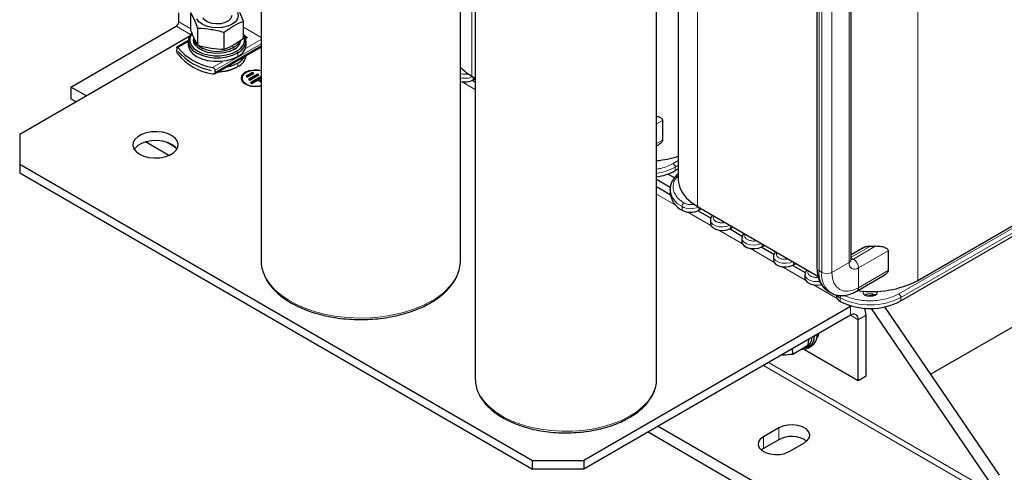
# Model space of a CAD drawing. Header units: millimetres. Extents: x 5 to 418, y 2 to 292.
# Tile 40 of 56: x 309 to 382, y 57 to 90. Entities that reach past the tile are written whole.
import ezdxf

# ---------------------------------------------------------------- set-up
doc = ezdxf.new("R2010")
doc.units = ezdxf.units.MM

msp = doc.modelspace()

# ---------------------------------------------------------------- linework, layer by layer
at = {"color": 7, "linetype": 'Continuous', "lineweight": 25}
for p, q in [((357.7102, 102.8698), (357.7102, 78.4046)), ((327.0341, 102.7434), (327.0341, 72.4769)), ((341.7007, 72.4769), (341.7007, 102.481)), ((370.4248, 72.5407), (370.4248, 96.4925)), ((367.9081, 95.8775), (367.9081, 71.9256)), ((342.7857, 94.035), (342.7857, 63.7686)), ((356.119, 63.7686), (356.119, 94.035)), ((320.9795, 90.001), (320.9795, 90.6542)), ((322.1337, 90.1603), (321.8746, 90.6596)), ((321.8746, 89.378), (321.8746, 90.6596)), ((325.7412, 90.0615), (325.4822, 90.6782)), ((322.3927, 89.5436), (322.1337, 90.1603)), ((325.7412, 88.7799), (325.7412, 90.0615)), ((313.0599, 85.2114), (320.7909, 89.6744)), ((322.3927, 88.2619), (322.3927, 89.5436)), ((324.3259, 87.9629), (324.3259, 89.2445)), ((321.7576, 88.9276), (309.2887, 81.7295)), ((321.6762, 88.6349), (320.8574, 88.1622)), ((321.6746, 88.5875), (321.6746, 88.3262)), ((322.0746, 88.8488), (322.0746, 88.6746)), ((325.83, 88.9801), (325.868, 88.9581)), ((325.868, 88.9363), (325.8478, 88.948)), ((325.8572, 88.8954), (325.8572, 88.9172)), ((325.8997, 88.8295), (325.9811, 88.8765)), ((325.9811, 88.8547), (325.9058, 88.8112)), ((326.0094, 88.8601), (325.9087, 88.802)), ((325.9413, 88.3262), (325.9413, 88.5875)), ((320.8369, 88.0842), (320.8369, 87.9245)), ((320.9513, 87.8299), (320.9513, 87.8321)), ((320.9513, 87.8299), (320.9525, 87.8305)), ((323.6048, 86.1906), (327.0341, 88.1703)), ((323.3649, 86.4387), (323.3649, 86.4365)), ((323.6653, 86.2917), (323.6653, 86.4514)), ((325.241, 86.6715), (325.3164, 86.715)), ((326.4006, 86.2742), (325.9292, 86.002)), ((326.4006, 86.2524), (325.9481, 85.9911)), ((326.0235, 85.9476), (326.4949, 86.2197)), ((326.7778, 86.1653), (326.1178, 85.7843)), ((326.4949, 86.2197), (326.4006, 86.2742)), ((326.4006, 86.2524), (326.4006, 86.2742)), ((326.4761, 86.2089), (326.4006, 86.2524)), ((326.8721, 86.1109), (326.7778, 86.1653)), ((326.7778, 86.1435), (326.7778, 86.1653)), ((325.6364, 85.866), (325.6364, 85.8442)), ((325.9292, 86.002), (326.0235, 85.9476)), ((326.1178, 85.7843), (326.2121, 85.7299)), ((326.7778, 86.1435), (326.1367, 85.7734)), ((326.2121, 85.7299), (326.8721, 86.1109)), ((327.0341, 85.9867), (326.2592, 85.5394)), ((326.2592, 85.5394), (326.3535, 85.485)), ((327.0341, 85.9649), (326.2781, 85.5285)), ((326.3535, 85.485), (326.7778, 85.7299)), ((326.8532, 86.1), (326.7778, 86.1435)), ((326.7778, 85.7299), (327.0341, 85.582)), ((326.8721, 85.7843), (327.0341, 85.8778)), ((327.0341, 85.6908), (326.8721, 85.7843)), ((326.8721, 85.7626), (326.8721, 85.7843)), ((327.0341, 85.669), (326.8721, 85.7626)), ((342.5227, 86.0244), (342.7857, 85.8726)), ((342.7857, 85.5748), (342.5626, 85.7036)), ((342.6365, 85.7416), (342.7857, 85.8277)), ((314.19, 84.559), (313.0599, 85.2114)), ((313.0599, 85.2114), (313.0599, 84.3404)), ((313.4356, 84.1235), (313.0599, 84.3404)), ((356.5471, 82.762), (356.5471, 81.3097)), ((309.2887, 81.7295), (309.2887, 79.5524)), ((320.2556, 80.1864), (318.5413, 81.1761)), ((320.7467, 80.7739), (320.0786, 81.1596)), ((356.119, 80.8821), (356.2578, 80.9622)), ((374.0785, 69.4947), (392.237, 79.9774)), ((375.3324, 71.0025), (391.1716, 80.1463)), ((309.2887, 79.5524), (347.001, 57.7815)), ((309.2887, 79.5524), (309.2887, 78.8992)), ((357.4851, 79.0739), (357.7102, 79.2039)), ((309.2887, 78.8992), (347.001, 57.1283)), ((357.1237, 77.8452), (356.119, 78.4252)), ((357.4282, 78.5402), (356.9405, 78.8217)), ((357.1231, 77.298), (356.119, 77.8776)), ((357.1135, 77.7024), (357.1135, 77.4411)), ((357.1155, 77.6365), (357.1135, 77.7024)), ((359.1161, 76.4452), (367.9779, 71.3294)), ((360.0957, 75.5819), (359.1561, 76.1244)), ((359.2299, 76.1624), (359.4179, 76.271)), ((360.0691, 75.4382), (360.0691, 75.1769)), ((362.415, 74.243), (361.4754, 74.7854)), ((361.5486, 74.8231), (361.7373, 74.9321)), ((362.3884, 74.0993), (362.3884, 73.838)), ((364.7343, 72.9041), (363.7947, 73.4465)), ((363.8679, 73.4842), (364.0566, 73.5931)), ((371.3528, 73.4241), (370.4248, 72.8884)), ((373.1405, 73.1828), (373.1405, 71.7305)), ((364.7077, 72.7604), (364.7077, 72.4991)), ((367.0536, 71.5652), (366.1141, 72.1076)), ((366.1872, 72.1453), (366.3759, 72.2542)), ((367.027, 71.4215), (367.027, 71.1602)), ((370.8492, 70.2273), (372.8512, 71.3831)), ((368.7457, 70.2019), (368.938, 70.0909)), ((369.347, 69.9388), (369.347, 69.8217)), ((371.5828, 69.8709), (372.1046, 69.9713)), ((376.2617, 64.1131), (385.7505, 69.5909)), ((370.3827, 69.1024), (350.7723, 57.7815)), ((370.4391, 69.1333), (370.3827, 69.1024)), ((380.565, 56.2562), (371.9116, 68.9545)), ((381.3193, 56.6916), (372.89, 69.0608)), ((370.3827, 68.4492), (350.7723, 57.1283)), ((370.9484, 63.6587), (370.9484, 68.1225)), ((371.5141, 63.9853), (371.5141, 68.4491)), ((367.2763, 66.6559), (367.2417, 66.2388)), ((366.1318, 65.598), (366.1157, 65.9859)), ((366.1318, 65.598), (367.2417, 66.2388)), ((366.9911, 65.9432), (370.9484, 63.6587)), ((367.2632, 66.0351), (367.4895, 66.1657)), ((342.7857, 63.7686), (342.7934, 63.583)), ((356.1144, 63.6257), (356.119, 63.7686)), ((370.9484, 63.6587), (371.5141, 63.9853)), ((372.6454, 50.8134), (356.2394, 60.2844)), ((365.103, 60.1748), (363.9716, 59.5217)), ((372.6454, 49.9424), (355.485, 59.8489)), ((363.9716, 58.6507), (363.815, 58.542)), ((365.103, 59.3039), (363.9716, 58.6507)), ((365.8572, 58.4332), (366.9886, 59.0863)), ((347.001, 57.7815), (350.7723, 57.7815)), ((347.001, 57.1283), (347.001, 57.7815)), ((350.7723, 57.7815), (350.7723, 57.1283)), ((350.7723, 57.1283), (347.001, 57.1283))]:
    msp.add_line(p, q, dxfattribs=at)
at = {"color": 7, "linetype": 'Continuous', "lineweight": 18}
for p, q in [((342.5227, 102.3182), (342.5227, 86.0244)), ((359.1161, 102.0582), (359.1161, 76.4452)), ((375.3324, 97.5673), (375.3324, 71.0025)), ((368.0643, 95.6598), (368.0643, 71.7079)), ((370.2686, 96.2748), (370.2686, 72.3229)), ((368.2567, 95.5488), (368.2567, 71.5969)), ((369.0109, 95.5488), (369.0109, 71.5969)), ((321.8746, 89.4842), (320.9795, 90.001)), ((321.843, 89.0671), (320.7909, 89.6744)), ((327.0341, 88.8586), (325.7412, 89.605)), ((321.6746, 88.5678), (320.9113, 88.1272)), ((323.6653, 86.4514), (327.0341, 88.3961)), ((325.868, 88.9363), (325.868, 88.9581)), ((325.8886, 88.0542), (327.0341, 88.7155)), ((325.9811, 88.8765), (325.9811, 88.8547)), ((326.0094, 88.8601), (326.0094, 88.8765)), ((323.6653, 86.2917), (327.0341, 88.2364)), ((324.9087, 88.251), (325.0336, 88.1412)), ((325.0336, 88.1412), (325.0336, 87.9671)), ((325.241, 87.8473), (325.3164, 87.7167)), ((325.3164, 87.4554), (325.3164, 87.7167)), ((323.4631, 86.654), (324.2792, 87.1251)), ((325.3164, 86.9763), (325.3164, 86.715)), ((341.7778, 85.6156), (342.7857, 85.0338)), ((342.6365, 85.7416), (342.6365, 85.9587)), ((356.5471, 82.762), (356.119, 82.5149)), ((356.5471, 81.3097), (356.119, 81.0625)), ((392.0862, 80.5), (373.9277, 70.0173)), ((357.7102, 79.8135), (357.3342, 79.5965)), ((374.0785, 69.756), (392.237, 80.2387)), ((357.4851, 79.3352), (357.7102, 79.4652)), ((357.4851, 79.0739), (357.4851, 79.3352)), ((356.119, 77.3366), (357.5479, 76.5118)), ((357.987, 76.434), (357.987, 76.1727)), ((358.3713, 76.0364), (360.1041, 75.0361)), ((359.2299, 76.1624), (359.2299, 76.3795)), ((360.6918, 74.6968), (362.4234, 73.6972)), ((361.5486, 74.8231), (361.5486, 75.041)), ((363.0111, 73.3579), (364.7427, 72.3583)), ((363.8679, 73.4842), (363.8679, 73.7021)), ((371.8494, 73.5305), (370.4248, 72.7081)), ((372.2429, 73.5356), (370.5826, 72.5771)), ((373.1405, 73.1828), (370.9597, 71.9239)), ((370.5826, 72.5771), (370.4248, 72.6681)), ((365.3304, 72.019), (367.062, 71.0194)), ((366.1872, 72.1453), (366.1872, 72.3632)), ((368.0643, 71.7079), (368.2567, 71.5969)), ((369.0109, 71.5969), (370.2686, 72.3229)), ((370.9597, 70.4715), (370.9597, 71.9239)), ((373.1405, 71.7305), (370.9597, 70.4715)), ((367.6497, 70.6801), (369.3826, 69.6797)), ((369.6186, 69.4579), (369.6186, 69.7192)), ((374.0785, 69.4947), (374.0785, 69.756)), ((370.206, 69.2044), (370.3827, 69.1024)), ((370.3827, 68.4492), (370.3827, 69.1024)), ((370.3826, 68.4491), (370.9484, 68.1225)), ((371.5141, 68.4491), (370.9484, 68.1225)), ((367.6805, 66.8892), (367.7012, 66.8884)), ((367.9275, 67.019), (367.7012, 66.8884)), ((380.3765, 55.2764), (363.9704, 64.7474)), ((380.565, 55.603), (364.3475, 64.9651)), ((365.103, 60.1748), (365.103, 59.3039)), ((363.9716, 59.5217), (363.9716, 58.6507))]:
    msp.add_line(p, q, dxfattribs=at)
at = {"color": 7, "linetype": 'Continuous', "lineweight": 25, "flags": 128}
for points in [[(325.3019, 90.6912), (325.3546, 90.4601), (325.3019, 90.229), (325.1474, 90.0137), (324.9016, 89.8288), (324.5813, 89.6869), (324.2082, 89.5977), (323.8079, 89.5672), (323.4076, 89.5977), (323.0346, 89.6869), (322.7143, 89.8288), (322.4685, 90.0137), (322.314, 90.229)], [(324.8746, 90.4601), (324.8731, 90.4279), (324.8037, 90.2394), (324.6369, 90.0726), (324.3889, 89.9437), (324.084, 89.8653), (323.7521, 89.8452), (323.4257, 89.8852), (323.1366, 89.9816), (322.9133, 90.1247), (322.7776, 90.3007)], [(321.9343, 89.1764), (321.7943, 88.9943), (321.688, 88.7254), (321.688, 88.4496), (321.7943, 88.1808), (322.0016, 87.9323), (322.2994, 87.7167), (322.6729, 87.5447), (323.1033, 87.4251), (323.5691, 87.3637), (324.0468, 87.3637), (324.5125, 87.4251), (324.9429, 87.5447), (325.3164, 87.7167)], [(321.9588, 89.1535), (321.895, 89.061), (321.794, 88.8056), (321.794, 88.5436), (321.895, 88.2882), (322.0919, 88.0521), (322.3749, 87.8473), (322.7297, 87.684), (323.1386, 87.5703), (323.581, 87.512), (324.0348, 87.512), (324.4773, 87.5703), (324.8862, 87.684), (325.241, 87.8473)], [(325.3164, 87.7167), (325.6143, 87.9323), (325.8215, 88.1808), (325.9278, 88.4496), (325.9278, 88.7254), (325.8215, 88.9943), (325.7412, 89.1082)], [(321.6746, 88.3262), (321.688, 88.1883), (321.7943, 87.9195), (322.0016, 87.671), (322.2994, 87.4554), (322.6729, 87.2834), (323.1033, 87.1638), (323.5691, 87.1024), (324.0468, 87.1024), (324.5125, 87.1638), (324.9429, 87.2834), (325.3164, 87.4554)], [(325.0336, 87.9671), (324.7046, 87.8183), (324.3236, 87.7193), (323.9126, 87.6758), (323.4955, 87.6904), (323.0965, 87.7621), (322.7389, 87.8869), (322.4435, 88.0575), (322.2273, 88.2639), (322.103, 88.4942), (322.0746, 88.6746)], [(325.241, 87.8473), (325.524, 88.0521), (325.7209, 88.2882), (325.8218, 88.5436), (325.8218, 88.8056), (325.7412, 89.0257)], [(327.0341, 86.4156), (326.8347, 86.4492), (326.5169, 86.4561), (326.2098, 86.4086), (325.9406, 86.3109), (325.7332, 86.1718), (325.606, 86.0036), (325.5697, 85.8442)], [(326.2111, 86.4307), (326.2098, 86.4304), (325.9406, 86.3327), (325.7332, 86.1936), (325.606, 86.0253), (325.5704, 85.8429), (325.6295, 85.6626), (325.7781, 85.5003), (326.0029, 85.3705), (326.2841, 85.2848), (326.5965, 85.2506), (326.9124, 85.2712), (327.0341, 85.2946)], [(327.0341, 86.3956), (326.7928, 86.4361), (326.4799, 86.4361), (326.1824, 86.3803), (325.9292, 86.2742), (325.7453, 86.1281), (325.6487, 85.9563), (325.6487, 85.7757), (325.7453, 85.6039), (325.9292, 85.4578), (325.9757, 85.4326)], [(325.6364, 85.8442), (325.6487, 85.7539), (325.7453, 85.5821), (325.9292, 85.436), (326.1824, 85.3298), (326.4799, 85.274), (326.7928, 85.274), (327.0341, 85.3145)], [(320.461, 81.6479), (320.1447, 81.7909), (319.7783, 81.8861), (319.3831, 81.9279), (318.982, 81.9139), (318.5984, 81.8449), (318.2546, 81.7249), (317.9705, 81.5609), (317.7626, 81.3624), (317.6431, 81.141), (317.6188, 80.9094), (317.6912, 80.6813), (317.8561, 80.4698), (318.1039, 80.2872), (318.4202, 80.1441), (318.7866, 80.0489), (319.1818, 80.0071), (319.5829, 80.0211), (319.9665, 80.0901), (320.3103, 80.2101), (320.5944, 80.3741), (320.8023, 80.5726), (320.9218, 80.7941), (320.9461, 81.0256), (320.8736, 81.2538), (320.7087, 81.4653), (320.461, 81.6479)], [(320.461, 80.9946), (320.1447, 81.1377), (319.7783, 81.2329), (319.3831, 81.2747), (318.982, 81.2607), (318.5984, 81.1917), (318.2546, 81.0717), (317.9705, 80.9077), (317.7626, 80.7092), (317.7147, 80.6409)], [(320.8501, 80.6409), (320.7087, 80.812), (320.461, 80.9946)], [(357.7102, 78.4046), (357.7225, 78.2069), (357.8199, 77.8156), (358.0129, 77.4362), (358.2974, 77.0766), (358.6676, 76.744), (359.1161, 76.4452)], [(360.0691, 75.1769), (360.0986, 75.0474), (360.2258, 74.8899), (360.4386, 74.7671), (360.7114, 74.6936), (361.0113, 74.6785), (361.302, 74.7235), (361.5486, 74.8231)], [(362.3884, 73.838), (362.4179, 73.7085), (362.5451, 73.551), (362.758, 73.4282), (363.0307, 73.3547), (363.3306, 73.3396), (363.6213, 73.3846), (363.8679, 73.4842)], [(364.7077, 72.4991), (364.7372, 72.3696), (364.8644, 72.2121), (365.0773, 72.0893), (365.3501, 72.0158), (365.6499, 72.0007), (365.9406, 72.0456), (366.1872, 72.1453)], [(367.027, 71.1602), (367.0565, 71.0307), (367.1837, 70.8732), (367.3966, 70.7503), (367.6694, 70.6769), (367.9692, 70.6618), (368.2386, 70.7012)], [(371.2956, 70.2158), (371.2824, 70.1479), (371.323, 70.0301), (371.4386, 69.9302)], [(371.4386, 69.9302), (371.6117, 69.8635), (371.8158, 69.84), (372.0199, 69.8635), (372.1929, 69.9302), (372.3085, 70.0301), (372.3491, 70.1479), (372.3412, 70.2007)], [(367.8836, 66.7351), (368.0193, 66.9433), (368.08, 67.1198)], [(366.9886, 59.0863), (367.216, 59.2617), (367.3486, 59.467), (367.3757, 59.6855), (367.295, 59.8996), (367.1132, 60.0918), (366.8448, 60.2468), (366.5117, 60.3518), (366.1409, 60.3983), (365.7623, 60.3827), (365.4068, 60.3061), (365.103, 60.1748)], [(363.9716, 59.5217), (363.7442, 59.3463), (363.6115, 59.1411), (363.5845, 58.9225), (363.6651, 58.7085), (363.847, 58.5162), (364.1154, 58.3613), (364.4484, 58.2563), (364.8193, 58.2097), (365.1978, 58.2253), (365.5534, 58.3019), (365.8572, 58.4332)]]:
    msp.add_lwpolyline(points, dxfattribs=at)
at = {"color": 7, "linetype": 'Continuous', "lineweight": 18, "flags": 128}
for points in [[(361.5098, 75.0634), (361.302, 74.9848), (361.0113, 74.9398), (360.7114, 74.9549), (360.4386, 75.0284), (360.2258, 75.1512), (360.0986, 75.3087), (360.0691, 75.4393)], [(363.8291, 73.7245), (363.6213, 73.6459), (363.3306, 73.6009), (363.0307, 73.616), (362.758, 73.6895), (362.5451, 73.8123), (362.4179, 73.9698), (362.3884, 74.1004)], [(366.1484, 72.3856), (365.9406, 72.3069), (365.6499, 72.262), (365.3501, 72.2771), (365.0773, 72.3505), (364.8644, 72.4734), (364.7372, 72.6309), (364.7077, 72.7614)], [(327.2855, 71.3779), (327.3613, 71.2263), (327.6539, 70.7734), (328.0341, 70.3428), (328.4967, 69.9399), (329.036, 69.5701), (329.6447, 69.2382), (330.315, 68.9486), (331.0381, 68.7049), (331.8046, 68.5104), (332.6046, 68.3676), (333.4275, 68.2784), (334.2627, 68.2439), (335.0992, 68.2646), (335.9262, 68.3402), (336.7329, 68.4698), (337.5087, 68.6515), (338.2436, 68.8832), (338.9279, 69.1617), (339.5528, 69.4834)], [(368.1091, 70.9369), (367.9692, 70.9231), (367.6694, 70.9382), (367.3966, 71.0116), (367.1837, 71.1345), (367.0565, 71.292), (367.027, 71.4225)], [(369.0109, 71.5969), (369.0483, 71.1795), (369.1592, 70.8213), (369.3393, 70.5362), (369.5817, 70.3351), (369.877, 70.2257), (370.2139, 70.2123), (370.5795, 70.2953), (370.9597, 70.4715)], [(342.7934, 63.583), (342.8215, 63.3701), (342.9497, 62.9201), (343.1692, 62.4821), (343.4768, 62.0621), (343.8684, 61.6661), (344.3383, 61.2996), (344.88, 60.9677), (345.486, 60.6752), (346.1476, 60.4261), (346.8555, 60.2239), (347.6, 60.0715), (348.3704, 59.971), (349.1561, 59.9238), (349.9458, 59.9305), (350.7287, 59.9912), (351.4936, 60.1048), (352.2299, 60.2699), (352.9272, 60.4841), (353.5757, 60.7444), (354.1664, 61.0472)], [(354.1664, 61.0472), (354.6908, 61.3882), (355.1418, 61.7625), (355.5128, 62.1651), (355.7988, 62.5901), (355.9957, 63.0317), (356.1007, 63.4837), (356.1144, 63.6257)]]:
    msp.add_lwpolyline(points, dxfattribs=at)
at = {"color": 7, "linetype": 'Continuous', "lineweight": 25}
for centre, radius, start, end in [((320.5701, 90.0196), 0.4098, 302.605478, 357.394522), ((322.8056, 88.8831), 0.7319, 182.684276, 228.366299), ((324.7033, 88.7399), 0.8405, 293.138126, 355.541733), ((324.5775, 89.0469), 1.014, 296.73133, 332.496963), ((324.8967, 88.4161), 1.0484, 293.599171, 355.080688), ((324.1475, 90.7864), 4.1887, 219.409404, 260.595972), ((324.1475, 90.3073), 4.1887, 219.409404, 260.595972), ((324.1378, 90.5647), 4.1978, 220.615431, 259.389946), ((324.1378, 90.5625), 4.1978, 220.615431, 259.389946), ((323.8169, 90.4013), 2.5667, 237.332546, 298.294036), ((323.9642, 89.4463), 2.8159, 279.632862, 298.700317), ((324.8842, 87.6898), 1.0663, 293.913305, 351.845185), ((324.731, 88.1178), 1.2828, 297.149417, 330.440425), ((323.8608, 89.281), 2.952, 269.684167, 297.875152), ((323.8679, 89.4503), 3.0951, 270.408353, 297.904861), ((344.2007, 89.0467), 3.4569, 223.681981, 240.960703), ((342.0212, 86.9347), 1.3424, 256.187956, 297.281759), ((355.4629, 87.1082), 7.3313, 275.134474, 287.850921), ((355.4856, 82.6906), 4.1326, 278.816134, 298.93521), ((358.6743, 77.581), 1.5671, 185.122494, 243.987045), ((358.6181, 77.3389), 1.326, 241.579045, 297.475751), ((371.9383, 81.8378), 8.3078, 269.386785, 272.101207), ((329.6261, 72.4916), 2.5921, 180.325199, 205.446894), ((339.0877, 72.4962), 2.6131, 334.383362, 359.576554), ((371.9481, 77.5699), 7.3882, 261.842533, 297.262876), ((369.7828, 69.8638), 0.4379, 185.525824, 247.970636), ((371.8158, 69.2022), 0.8198, 62.615753, 117.384247), ((371.8124, 73.858), 4.9166, 243.499777, 297.445427), ((370.5213, 68.4901), 0.9936, 357.632614, 28.877179), ((370.6035, 68.1784), 0.3494, 350.785963, 129.203285), ((366.8276, 66.8163), 0.8765, 263.780481, 4.719333), ((366.7134, 66.814), 0.8294, 276.784525, 359.708083), ((366.9503, 66.9815), 0.9779, 303.461556, 2.198349), ((366.0358, 57.5931), 1.9486, 55.297885, 118.60389)]:
    msp.add_arc(centre, radius, start, end, dxfattribs=at)
at = {"color": 7, "linetype": 'Continuous', "lineweight": 18}
for centre, radius, start, end in [((342.0219, 87.2145), 1.3606, 256.34689, 295.006007), ((355.4856, 82.9519), 4.1326, 278.816134, 298.93521), ((357.1575, 79.3203), 0.3279, 2.605478, 57.394522), ((358.6543, 77.8346), 1.5514, 187.337417, 244.527514), ((358.3066, 76.4183), 0.32, 120.938027, 177.185045), ((358.6201, 77.6098), 1.3354, 241.701772, 295.283316), ((370.1579, 72.5673), 0.2682, 294.374658, 354.305201), ((370.4387, 72.8009), 0.266, 266.594076, 302.736536), ((370.1409, 71.8866), 0.8196, 2.605478, 57.394522), ((368.175, 71.9522), 0.2682, 185.694799, 245.625342), ((369.6643, 71.5247), 1.6105, 173.466744, 235.221076), ((370.6899, 72.2546), 0.4268, 170.785963, 309.203285), ((337.5319, 73.4042), 4.4109, 297.26901, 332.486082), ((369.8633, 71.4151), 1.6169, 173.543429, 234.418813), ((368.6338, 72.3247), 0.8197, 242.609672, 297.390328), ((370.6927, 70.4452), 0.2683, 305.706583, 5.619634), ((369.8654, 70.2207), 0.559, 212.530254, 243.793271), ((369.9533, 69.7049), 0.335, 144.312532, 177.545696), ((371.8124, 74.1193), 4.9166, 243.499777, 297.445427), ((373.751, 69.7411), 0.3279, 2.605478, 57.394522)]:
    msp.add_arc(centre, radius, start, end, dxfattribs=at)
at = {"color": 7, "linetype": 'Continuous', "lineweight": 25}
for points, knots in [([(324.3259, 89.2445), (324.5618, 89.41), (325.0336, 89.741), (325.5053, 89.9547), (325.7412, 90.0615)], [0, 0, 0, 0, 0.4999949, 1, 1, 1, 1]), ([(322.3927, 88.2619), (322.3062, 88.4189), (322.1335, 88.7323), (321.9608, 89.163), (321.8746, 89.378)], [0, 0, 0, 0, 0.5008729, 1, 1, 1, 1]), ([(322.3927, 89.5436), (322.7149, 89.5231), (323.3593, 89.4821), (324.0037, 89.3237), (324.3259, 89.2445)], [0, 0, 0, 0, 0.4999949, 1, 1, 1, 1]), ([(325.7412, 88.7799), (325.5053, 88.6144), (325.0336, 88.2834), (324.5618, 88.0697), (324.3259, 87.9629)], [0, 0, 0, 0, 0.4999949, 1, 1, 1, 1]), ([(325.868, 88.9581), (325.8752, 88.9532), (325.8898, 88.9433), (325.8983, 88.9243), (325.8972, 88.9046), (325.8859, 88.8878), (325.8729, 88.8795), (325.868, 88.8763)], [0, 0, 0, 0, 0.2120721, 0.4249187, 0.6288557, 0.8604484, 1, 1, 1, 1]), ([(325.8963, 88.8954), (325.8964, 88.8993), (325.8966, 88.9103), (325.8857, 88.9248), (325.8728, 88.9332), (325.868, 88.9363)], [0, 0, 0, 0, 0.2579416, 0.7209834, 1, 1, 1, 1]), ([(325.9811, 88.8765), (325.9833, 88.8776), (325.9865, 88.8793), (325.9916, 88.8804), (325.9953, 88.8807), (325.9989, 88.8804), (326.004, 88.8793), (326.0072, 88.8776), (326.0094, 88.8765)], [0, 0, 0, 0, 0.2731773, 0.3898787, 0.5, 0.6101213, 0.7268227, 1, 1, 1, 1]), ([(326.0041, 88.857), (326.0035, 88.8573), (326.002, 88.858), (325.9989, 88.8586), (325.9953, 88.8589), (325.9916, 88.8586), (325.9865, 88.8575), (325.9833, 88.8558), (325.9811, 88.8547)], [0, 0, 0, 0, 0.0837657, 0.2308797, 0.3696989, 0.508518, 0.6556321, 1, 1, 1, 1]), ([(326.0094, 88.8765), (326.0114, 88.8752), (326.0142, 88.8733), (326.0162, 88.8704), (326.0167, 88.8683), (326.0162, 88.8662), (326.0142, 88.8632), (326.0114, 88.8614), (326.0094, 88.8601)], [0, 0, 0, 0, 0.2731773, 0.3898787, 0.5, 0.6101213, 0.7268227, 1, 1, 1, 1]), ([(320.8369, 88.0842), (320.8376, 88.0997), (320.8389, 88.1307), (320.8494, 88.1579), (320.8654, 88.1679), (320.8866, 88.159), (320.9032, 88.1376), (320.9113, 88.1272)], [0, 0, 0, 0, 0.18935487, 0.37839338, 0.57586617, 0.7925045, 1, 1, 1, 1]), ([(320.9113, 87.6481), (320.9018, 87.6642), (320.883, 87.6963), (320.8595, 87.7655), (320.8435, 87.8382), (320.8374, 87.8924), (320.837, 87.9179), (320.8369, 87.9245)], [0, 0, 0, 0, 0.2416502, 0.4835575, 0.7160096, 0.9261457, 1, 1, 1, 1]), ([(324.3259, 87.9629), (324.0037, 87.9834), (323.3593, 88.0244), (322.7149, 88.1828), (322.3927, 88.2619)], [0, 0, 0, 0, 0.4999949, 1, 1, 1, 1]), ([(323.4631, 86.654), (323.4873, 86.6465), (323.5358, 86.6315), (323.6002, 86.5859), (323.646, 86.5304), (323.6638, 86.483), (323.665, 86.4579), (323.6653, 86.4514)], [0, 0, 0, 0, 0.2416502, 0.4835575, 0.7160096, 0.9261457, 1, 1, 1, 1]), ([(323.6653, 86.2917), (323.6634, 86.2755), (323.6594, 86.243), (323.6291, 86.2043), (323.584, 86.1775), (323.5264, 86.1654), (323.4839, 86.1718), (323.4631, 86.175)], [0, 0, 0, 0, 0.1893549, 0.3783934, 0.5758662, 0.7925045, 1, 1, 1, 1]), ([(356.119, 83.0678), (356.1962, 83.0492), (356.3233, 83.0185), (356.4556, 82.9375), (356.5324, 82.8562), (356.5424, 82.7921), (356.5471, 82.762)], [0, 0, 0, 0, 0.38490308, 0.63324047, 0.82772586, 1, 1, 1, 1]), ([(356.5471, 81.3097), (356.5435, 81.2822), (356.5356, 81.2204), (356.4605, 81.112), (356.3646, 81.0193), (356.2791, 80.9817), (356.2537, 80.9705)], [0, 0, 0, 0, 0.1958489, 0.4413745, 0.8335864, 1, 1, 1, 1]), ([(357.7102, 78.8381), (357.7092, 78.8373), (357.6201, 78.7715), (357.4801, 78.6193), (357.2982, 78.3802), (357.1753, 78.1145), (357.1094, 77.8596), (357.1202, 77.6953), (357.1247, 77.6277)], [0, 0, 0, 0, 0.0024251, 0.2069122, 0.4145486, 0.6266985, 0.8465459, 1, 1, 1, 1]), ([(360.243, 75.7947), (360.2151, 75.7685), (360.1468, 75.7045), (360.0811, 75.5815), (360.0771, 75.4839), (360.0753, 75.4401)], [0, 0, 0, 0, 0.27593181, 0.67462904, 1, 1, 1, 1]), ([(362.5623, 74.4558), (362.5344, 74.4296), (362.4661, 74.3656), (362.4005, 74.2426), (362.3964, 74.145), (362.3946, 74.1012)], [0, 0, 0, 0, 0.2759318, 0.674629, 1, 1, 1, 1]), ([(371.3544, 73.4216), (371.3614, 73.4267), (371.4236, 73.4718), (371.5951, 73.5177), (371.7608, 73.526), (371.8494, 73.5305)], [0, 0, 0, 0, 0.0556317, 0.494997, 1, 1, 1, 1]), ([(372.2429, 73.5356), (372.3839, 73.5318), (372.6292, 73.5254), (372.9004, 73.4462), (373.0493, 73.3586), (373.1258, 73.2769), (373.1358, 73.2129), (373.1405, 73.1828)], [0, 0, 0, 0, 0.3719047, 0.6467455, 0.7893674, 0.9010617, 1, 1, 1, 1]), ([(364.8816, 73.1169), (364.8537, 73.0907), (364.7855, 73.0267), (364.7198, 72.9037), (364.7157, 72.8061), (364.7139, 72.7622)], [0, 0, 0, 0, 0.27593181, 0.67462904, 1, 1, 1, 1]), ([(370.429, 72.4896), (370.4289, 72.4888), (370.4287, 72.487), (370.4262, 72.5218), (370.4248, 72.5407)], [0, 0, 0, 0, 0.45766775, 1, 1, 1, 1]), ([(367.2009, 71.778), (367.173, 71.7518), (367.1048, 71.6878), (367.0391, 71.5648), (367.035, 71.4672), (367.0332, 71.4233)], [0, 0, 0, 0, 0.2759318, 0.674629, 1, 1, 1, 1]), ([(367.9081, 71.9256), (367.9101, 71.8432), (367.9158, 71.6067), (367.9803, 71.2394), (368.1207, 70.8609), (368.3286, 70.5441), (368.5321, 70.3292), (368.686, 70.247), (368.7307, 70.2231)], [0, 0, 0, 0, 0.1141269, 0.3276789, 0.5402826, 0.7231908, 0.9195918, 1, 1, 1, 1]), ([(373.1405, 71.7305), (373.137, 71.703), (373.1291, 71.6412), (373.0539, 71.5328), (372.9581, 71.4401), (372.8726, 71.4025), (372.8471, 71.3913)], [0, 0, 0, 0, 0.1958489, 0.4413745, 0.8335864, 1, 1, 1, 1]), ([(327.3112, 71.3072), (327.3425, 71.2351), (327.4399, 71.0111), (327.6889, 70.6538), (328.0506, 70.2394), (328.4905, 69.8515), (328.9978, 69.4937), (329.5678, 69.1708), (330.1929, 68.8864), (330.8657, 68.6437), (331.5781, 68.4451), (332.3221, 68.2928), (333.0891, 68.1882), (333.8705, 68.1324), (334.6575, 68.1259), (335.4411, 68.1688), (336.2127, 68.2606), (336.9633, 68.4005), (337.6849, 68.5868), (338.368, 68.8186), (338.9771, 69.0766), (339.3339, 69.2718), (339.4976, 69.3613)], [0, 0, 0, 0, 0.0240949, 0.0748555, 0.1260912, 0.177707, 0.2295588, 0.2815194, 0.3334962, 0.3854437, 0.4373501, 0.4892162, 0.5410498, 0.5928614, 0.6446632, 0.696468, 0.7482849, 0.8001268, 0.8520067, 0.9039373, 0.9559287, 1, 1, 1, 1]), ([(339.4976, 69.3613), (339.5954, 69.4197), (339.8787, 69.589), (340.3002, 69.8968), (340.737, 70.2919), (341.0924, 70.7167), (341.3207, 71.0531), (341.4019, 71.2517), (341.4194, 71.2947)], [0, 0, 0, 0, 0.1099341, 0.3185244, 0.5272313, 0.7355288, 0.9428309, 1, 1, 1, 1]), ([(368.923, 70.1121), (368.9807, 70.0759), (369.137, 69.9778), (369.4338, 69.9024), (369.7916, 69.8791), (370.1656, 69.9354), (370.5213, 70.0521), (370.7482, 70.1733), (370.8492, 70.2273)], [0, 0, 0, 0, 0.1053612, 0.2854837, 0.4658905, 0.6515301, 0.8448281, 1, 1, 1, 1]), ([(365.3391, 65.5376), (365.3789, 65.5373), (365.6057, 65.5359), (365.894, 65.57), (366.1318, 65.598)], [0, 0, 0, 0, 0.1751274, 1, 1, 1, 1]), ([(342.8025, 63.5686), (342.8035, 63.5269), (342.808, 63.3354), (342.9006, 62.9978), (343.0801, 62.5643), (343.3459, 62.147), (343.6875, 61.7499), (344.1035, 61.3781), (344.5882, 61.0366), (345.1352, 60.7301), (345.7369, 60.4626), (346.3851, 60.2373), (347.0716, 60.0567), (347.7875, 59.9228), (348.5241, 59.837), (349.2721, 59.8004), (350.0223, 59.8133), (350.7654, 59.8755), (351.4922, 59.9864), (352.1938, 60.1447), (352.8614, 60.3488), (353.4755, 60.5923), (353.8813, 60.794), (354.0819, 60.9084), (354.1111, 60.9251)], [0, 0, 0, 0, 0.0132183, 0.0607181, 0.1083734, 0.1564619, 0.2050687, 0.254108, 0.30342, 0.3528574, 0.402313, 0.4517359, 0.501114, 0.5504498, 0.5997529, 0.6490362, 0.698314, 0.7475997, 0.7969049, 0.8462449, 0.8956349, 0.9450881, 0.9919974, 1, 1, 1, 1]), ([(354.1111, 60.9251), (354.2045, 60.981), (354.4749, 61.1429), (354.8754, 61.4385), (355.285, 61.8196), (355.6184, 62.2288), (355.8738, 62.6597), (356.036, 63.1055), (356.1127, 63.4269), (356.1099, 63.5966), (356.1096, 63.6146)], [0, 0, 0, 0, 0.0800425, 0.2318967, 0.383836, 0.535392, 0.6860325, 0.8351867, 0.982577, 1, 1, 1, 1])]:
    msp.add_open_spline(points, degree=3, knots=knots, dxfattribs=at)
at = {"color": 7, "linetype": 'Continuous', "lineweight": 18}
for points, knots in [([(342.2856, 86.1876), (342.2802, 86.1855), (342.2032, 86.1552), (342.0116, 86.1482), (341.8148, 86.1657), (341.7205, 86.1983), (341.7007, 86.2051)], [0, 0, 0, 0, 0.03206037, 0.45929163, 0.88652289, 1, 1, 1, 1]), ([(357.3342, 79.5965), (357.2005, 79.5276), (356.9254, 79.3859), (356.5076, 79.2459), (356.2223, 79.1974), (356.119, 79.1798)], [0, 0, 0, 0, 0.3761826, 0.7740587, 1, 1, 1, 1]), ([(358.1421, 76.6927), (358.0258, 76.7717), (357.7865, 76.9342), (357.5273, 77.2277), (357.359, 77.5543), (357.3058, 77.9017), (357.3796, 78.2461), (357.5184, 78.5193), (357.6647, 78.6615), (357.7102, 78.7057)], [0, 0, 0, 0, 0.1428817, 0.2940031, 0.4511639, 0.6115281, 0.7718924, 0.9290531, 1, 1, 1, 1]), ([(358.879, 76.6084), (358.8737, 76.6063), (358.7967, 76.5761), (358.6038, 76.5678), (358.391, 76.5917), (358.2372, 76.6409), (358.1738, 76.6754), (358.1421, 76.6927)], [0, 0, 0, 0, 0.024363, 0.3490207, 0.6736785, 0.8367946, 1, 1, 1, 1]), ([(361.1672, 75.2611), (361.1346, 75.2543), (361.06, 75.2388), (360.9356, 75.233), (360.8023, 75.2403), (360.6389, 75.2704), (360.4625, 75.3392), (360.3434, 75.441), (360.2912, 75.5353), (360.2785, 75.6123), (360.2886, 75.6841), (360.3155, 75.7272), (360.3273, 75.746)], [0, 0, 0, 0, 0.0693304, 0.1583878, 0.2473497, 0.336407, 0.5000005, 0.6635941, 0.7525559, 0.8416132, 0.9305751, 1, 1, 1, 1]), ([(363.4865, 73.9222), (363.4539, 73.9154), (363.3793, 73.8999), (363.2549, 73.8941), (363.1216, 73.9014), (362.9582, 73.9315), (362.7818, 74.0003), (362.6627, 74.1021), (362.6105, 74.1964), (362.5978, 74.2734), (362.6079, 74.3452), (362.6348, 74.3883), (362.6466, 74.4071)], [0, 0, 0, 0, 0.0693304, 0.1583878, 0.2473497, 0.336407, 0.5000005, 0.6635941, 0.7525559, 0.8416132, 0.9305751, 1, 1, 1, 1]), ([(365.8059, 72.5833), (365.7732, 72.5765), (365.6987, 72.561), (365.5742, 72.5551), (365.4409, 72.5625), (365.2775, 72.5926), (365.1012, 72.6614), (364.982, 72.7632), (364.9298, 72.8575), (364.9171, 72.9344), (364.9272, 73.0063), (364.9541, 73.0493), (364.9659, 73.0682)], [0, 0, 0, 0, 0.0693304, 0.1583878, 0.2473497, 0.336407, 0.5000005, 0.6635941, 0.7525559, 0.8416132, 0.9305751, 1, 1, 1, 1]), ([(368, 71.2247), (367.9646, 71.2219), (367.8852, 71.2155), (367.7601, 71.2239), (367.5969, 71.2535), (367.4204, 71.3226), (367.3013, 71.4243), (367.2491, 71.5186), (367.2364, 71.5955), (367.2465, 71.6674), (367.2734, 71.7104), (367.2852, 71.7293)], [0, 0, 0, 0, 0.0781989, 0.1756371, 0.2731798, 0.4523606, 0.6315413, 0.7289794, 0.8265221, 0.9239603, 1, 1, 1, 1]), ([(373.9277, 70.0173), (373.7942, 69.9479), (373.5196, 69.8052), (373.0189, 69.6473), (372.458, 69.5406), (371.8588, 69.5008), (371.2575, 69.5305), (370.6925, 69.6287), (370.2338, 69.7603), (369.9958, 69.8754), (369.9033, 69.9202)], [0, 0, 0, 0, 0.12146897, 0.24994274, 0.38355085, 0.51988235, 0.65621385, 0.78982195, 0.91829573, 1, 1, 1, 1])]:
    msp.add_open_spline(points, degree=3, knots=knots, dxfattribs=at)

doc.saveas('drawing.dxf')
